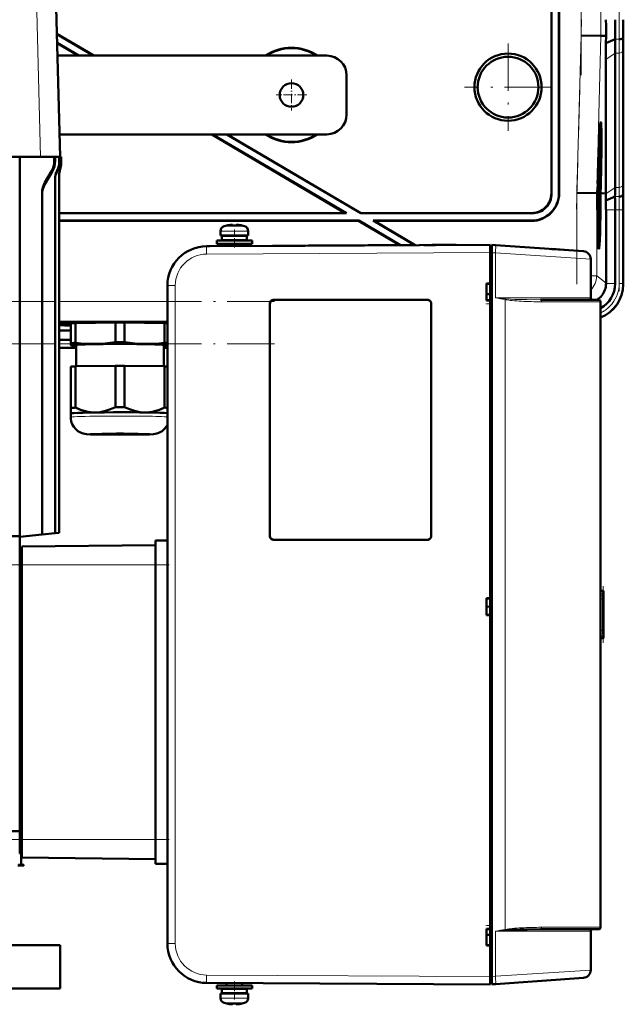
# Model space of a CAD drawing. Extents: x -1358 to 1757, y -1516 to 612.
# Tile 80 of 82: x 1462 to 1615, y 140 to 391. Entities that reach past the tile are written whole.
import ezdxf

# ---------------------------------------------------------------- set-up
doc = ezdxf.new("R2010")
doc.units = 0
doc.linetypes.add('DASHDOT', pattern=[18.5, 12, -3, 0.5, -3])

msp = doc.modelspace()

# ---------------------------------------------------------------- linework, layer by layer
at = {"color": 7, "linetype": 'DASHDOT', "lineweight": 18}
for p, q in [((1604.49, 376.6), (1604.49, 496.55)), ((1614.14, 491.61), (1614.14, 381.55)), ((1603.33, 342.59), (1604.6, 390.81)), ((1585.93, 384.67), (1585.93, 362.48)), ((1597.03, 373.58), (1574.83, 373.58)), ((1603.44, 323.51), (1603.44, 348.78)), ((1614.14, 344.31), (1614.14, 321.75)), ((1526.61, 319.07), (1200.4, 319.07)), ((1200.08, 308.36), (1526.64, 308.36)), ((1459.03, 252.18), (1499.83, 252.18)), ((1459.03, 182.38), (1499.83, 182.38))]:
    msp.add_line(p, q, dxfattribs=at)
at = {"color": 7, "lineweight": 18}
for p, q in [((1604.49, 386.66), (1604.49, 486.49)), ((1609.48, 386.6), (1609.48, 486.56)), ((1465.98, 402.86), (1467.18, 355.88)), ((1603.44, 346.67), (1604.49, 386.66)), ((1608.44, 346.61), (1609.48, 386.6)), ((1613.14, 385.75), (1614.17, 385.75)), ((1615.14, 348.77), (1615.14, 382.92)), ((1610.77, 380.57), (1613.12, 382.23)), ((1613.12, 382.23), (1614.14, 382.23)), ((1614.14, 348.09), (1614.14, 382.23)), ((1470.67, 354.72), (1470.88, 354.72)), ((1472.43, 354.29), (1472.43, 354.29)), ((1469.99, 352.22), (1470.21, 352.22)), ((1471.48, 352.34), (1471.42, 352.43)), ((1468.3, 348.93), (1468.31, 349.35)), ((1610.77, 346.43), (1613.12, 348.09)), ((1613.12, 348.09), (1614.14, 348.09)), ((1596.93, 346.57), (1597, 346.5)), ((1598.86, 346.64), (1598.93, 346.57)), ((1603.44, 331.99), (1603.44, 346.67)), ((1608.44, 325.61), (1608.44, 346.61)), ((1613.1, 345.75), (1614.12, 345.75)), ((1615.2, 346.58), (1615.16, 346.58)), ((1591.93, 341.58), (1592, 341.51)), ((1610.82, 342.43), (1613.12, 342.43)), ((1613.12, 342.43), (1614.14, 342.43)), ((1614.14, 342.43), (1615.14, 342.43)), ((1614.14, 323.63), (1614.14, 342.43)), ((1615.14, 342.43), (1615.18, 342.43)), ((1615.14, 342.43), (1615.14, 323.63)), ((1513.86, 338.25), (1516.4, 338.25)), ((1516.4, 338.25), (1516.43, 338.25)), ((1516.43, 338.25), (1519, 338.25)), ((1591.93, 339.58), (1591.86, 339.65)), ((1512.93, 337.01), (1516.4, 337.01)), ((1516.4, 337.01), (1516.43, 337.01)), ((1516.43, 337.01), (1519.93, 337.01)), ((1509.36, 333.15), (1509.38, 333.15)), ((1581.43, 331.53), (1509.38, 331.15)), ((1581.43, 331.53), (1581.83, 331.53)), ((1582.74, 331.44), (1581.83, 331.5)), ((1606.93, 329.88), (1582.74, 331.44)), ((1582.74, 320.03), (1582.74, 331.44)), ((1608.44, 325.61), (1606.93, 325.61)), ((1608.44, 325.61), (1610.82, 323.72)), ((1501.42, 323.15), (1499.43, 323.15)), ((1501.42, 323.15), (1501.42, 155.9)), ((1610.82, 323.63), (1613.12, 323.63)), ((1615.14, 323.63), (1614.14, 323.63)), ((1615.14, 323.63), (1615.18, 323.63)), ((1471.93, 319.07), (1499.43, 319.07)), ((1525.46, 318.53), (1525.43, 318.53)), ((1526.43, 319.5), (1526.43, 319.53)), ((1565.43, 319.5), (1565.43, 319.53)), ((1566.43, 318.53), (1566.4, 318.53)), ((1606.93, 320.03), (1582.74, 320.03)), ((1585.24, 319.55), (1585.24, 159.51)), ((1594.4, 319.03), (1609.43, 319.03)), ((1499.43, 314.07), (1471.93, 314.07)), ((1471.93, 308.36), (1474.87, 308.36)), ((1471.93, 307.36), (1476.22, 307.36)), ((1498.52, 307.36), (1499.43, 307.36)), ((1525.46, 259.53), (1525.43, 259.53)), ((1526.43, 258.55), (1526.43, 258.53)), ((1565.43, 258.55), (1565.43, 258.53)), ((1566.4, 259.53), (1566.43, 259.53)), ((1461.93, 251.78), (1462.43, 251.78)), ((1462.43, 252.18), (1496.43, 252.18)), ((1499.43, 252.16), (1496.43, 252.16)), ((1610.13, 245.53), (1610.13, 245.49)), ((1610.13, 245.32), (1610.13, 245.45)), ((1610.01, 243.53), (1609.43, 243.53)), ((1610.01, 243.53), (1610.01, 235.53)), ((1610.13, 244.97), (1610.13, 245.23)), ((1610.13, 244.79), (1610.13, 234.26)), ((1610.01, 235.53), (1609.43, 235.53)), ((1610.13, 233.82), (1610.13, 234.09)), ((1610.13, 233.6), (1610.13, 233.73)), ((1610.13, 233.56), (1610.13, 233.53)), ((1461.93, 182.78), (1462.43, 182.78)), ((1462.43, 182.38), (1496.43, 182.38)), ((1499.43, 182.39), (1496.43, 182.39)), ((1462.54, 175.88), (1462.54, 175.78)), ((1462.81, 175.78), (1462.76, 175.88)), ((1582.74, 159.03), (1599.96, 159.03)), ((1582.74, 147.61), (1582.74, 159.03)), ((1609.43, 160.03), (1594.4, 160.03)), ((1599.96, 159.03), (1606.93, 159.03)), ((1501.42, 155.9), (1499.43, 155.9)), ((1509.38, 147.9), (1581.43, 147.53)), ((1582.74, 147.61), (1606.93, 149.18)), ((1581.83, 147.52), (1581.43, 147.52)), ((1581.83, 147.55), (1582.74, 147.61)), ((1516.43, 142.05), (1512.93, 142.05)), ((1516.43, 140.8), (1513.86, 140.8)), ((1516.46, 142.05), (1516.43, 142.05)), ((1516.45, 140.8), (1516.43, 140.8)), ((1519, 140.8), (1516.45, 140.8)), ((1519.93, 142.05), (1516.46, 142.05))]:
    msp.add_line(p, q, dxfattribs=at)
at = {"color": 7, "lineweight": 50}
for p, q in [((1596.93, 435.58), (1596.93, 346.57)), ((1597, 435.65), (1597, 346.5)), ((1598.86, 346.64), (1598.86, 435.65)), ((1598.93, 346.57), (1598.93, 435.58)), ((1470.95, 402.86), (1472.18, 355.9)), ((1471.36, 387.09), (1480.71, 381.58)), ((1471.36, 387.01), (1480.57, 381.58)), ((1604.49, 386.66), (1609.48, 386.6)), ((1610.83, 386.58), (1609.48, 386.6)), ((1610.8, 384.78), (1610.83, 386.58)), ((1610.8, 384.78), (1613.14, 385.75)), ((1615.17, 386.15), (1615.2, 386.58)), ((1471.42, 384.82), (1476.91, 381.58)), ((1471.42, 384.73), (1476.77, 381.58)), ((1615.18, 349.51), (1615.18, 383.65)), ((1615.18, 349.51), (1615.18, 383.65)), ((1539.93, 381.58), (1471.51, 381.58)), ((1610.77, 346.58), (1610.77, 380.57)), ((1613.12, 348.09), (1613.12, 382.23)), ((1544.93, 376.58), (1544.93, 366.58)), ((1609.44, 362.94), (1609.25, 362.99)), ((1472.03, 361.58), (1539.93, 361.58)), ((1510.69, 361.58), (1544.6, 341.58)), ((1510.83, 361.58), (1544.86, 341.51)), ((1514.49, 361.58), (1548.52, 341.51)), ((1514.63, 361.58), (1548.54, 341.58)), ((1443.56, 355.88), (1467.18, 355.88)), ((1461.93, 355.88), (1461.93, 259.48)), ((1467.18, 355.88), (1470.42, 355.88)), ((1470.42, 355.88), (1470.67, 355.88)), ((1470.63, 355.88), (1470.42, 355.88)), ((1470.42, 355.88), (1470.42, 355.88)), ((1470.63, 355.88), (1470.88, 355.88)), ((1470.67, 355.88), (1470.88, 355.88)), ((1470.67, 355.88), (1470.67, 354.72)), ((1470.88, 355.88), (1470.88, 354.72)), ((1470.88, 355.88), (1471.71, 355.88)), ((1471.71, 355.9), (1471.96, 355.89)), ((1471.71, 355.9), (1471.71, 355.88)), ((1471.82, 355.9), (1471.71, 355.9)), ((1471.82, 355.9), (1472.07, 355.89)), ((1471.96, 355.89), (1472.07, 355.89)), ((1471.96, 355.89), (1471.96, 354.69)), ((1472.07, 355.89), (1472.07, 354.71)), ((1472.07, 355.88), (1472.18, 355.88)), ((1472.18, 355.9), (1472.43, 355.9)), ((1472.18, 355.9), (1472.18, 355.88)), ((1472.18, 355.9), (1472.18, 355.9)), ((1472.18, 355.9), (1472.43, 355.9)), ((1472.43, 355.9), (1472.43, 355.9)), ((1472.43, 355.9), (1472.43, 354.29)), ((1472.43, 355.9), (1472.43, 354.29)), ((1608.96, 355.49), (1608.96, 354.64)), ((1608.89, 353.52), (1608.9, 353.86)), ((1608.89, 353.67), (1608.89, 353.52)), ((1608.89, 353.03), (1608.89, 352.71)), ((1608.93, 352.99), (1608.89, 352.99)), ((1608.91, 352.27), (1608.93, 352.99)), ((1608.95, 354.69), (1608.93, 354.69)), ((1608.96, 354.64), (1608.93, 354.64)), ((1608.95, 354.69), (1608.94, 354.9)), ((1470.21, 352.22), (1468.3, 348.93)), ((1469.99, 352.22), (1468.31, 349.35)), ((1471.93, 351.17), (1471.93, 260.33)), ((1472.18, 352.73), (1472.18, 352.73)), ((1608.82, 351.14), (1608.8, 351.14)), ((1608.9, 351.78), (1608.82, 351.78)), ((1608.82, 351.14), (1608.83, 351.55)), ((1608.83, 351.55), (1608.82, 351.55)), ((1608.92, 350.05), (1608.82, 351.14)), ((1608.86, 351.83), (1608.83, 351.83)), ((1608.83, 351.55), (1608.83, 351.78)), ((1608.83, 351.55), (1608.92, 350.46)), ((1608.88, 352.83), (1608.85, 352.83)), ((1608.88, 352.76), (1608.85, 352.76)), ((1608.89, 352.71), (1608.85, 352.71)), ((1608.86, 352.32), (1608.86, 351.83)), ((1608.91, 352.27), (1608.86, 352.27)), ((1608.88, 352.76), (1608.88, 352.83)), ((1608.89, 352.71), (1608.88, 352.76)), ((1608.9, 351.78), (1608.91, 352.27)), ((1608.92, 350.46), (1608.92, 350.05)), ((1470.87, 260.22), (1470.87, 350.14)), ((1608.63, 348.06), (1608.59, 346.61)), ((1608.67, 348.06), (1608.63, 348.06)), ((1608.63, 348.06), (1608.67, 348.06)), ((1608.64, 346.61), (1608.67, 348.06)), ((1608.65, 349.08), (1608.7, 349.07)), ((1608.7, 349.07), (1608.65, 349.07)), ((1608.73, 348.57), (1608.68, 346.61)), ((1608.88, 349.8), (1608.76, 349.8)), ((1608.81, 349.61), (1608.76, 349.61)), ((1608.92, 350.05), (1608.77, 350.05)), ((1608.8, 347.78), (1608.81, 349.61)), ((1608.83, 349.61), (1608.81, 348.18)), ((1608.81, 349.61), (1608.83, 349.61)), ((1608.81, 348.18), (1608.84, 347.99)), ((1608.82, 349.8), (1608.82, 350.05)), ((1608.84, 348.67), (1608.82, 348.67)), ((1608.89, 348.53), (1608.85, 348.53)), ((1608.85, 347.88), (1608.85, 347.38)), ((1608.87, 347.83), (1608.89, 348.53)), ((1609.34, 346.6), (1609.4, 348.56)), ((1609.44, 348.56), (1609.39, 346.6)), ((1609.43, 346.6), (1609.49, 348.56)), ((1467.59, 259.87), (1467.59, 346.71)), ((1603.44, 346.67), (1608.44, 346.61)), ((1608.44, 346.61), (1608.59, 346.61)), ((1608.68, 346.61), (1608.64, 346.61)), ((1608.88, 346.79), (1608.69, 346.79)), ((1608.81, 346.74), (1608.69, 346.74)), ((1608.78, 345.56), (1608.69, 345.56)), ((1608.85, 347.38), (1608.7, 347.38)), ((1608.87, 347.33), (1608.7, 347.33)), ((1608.8, 347.78), (1608.71, 347.78)), ((1608.85, 347.38), (1608.8, 347.78)), ((1608.87, 347.83), (1608.85, 347.83)), ((1608.86, 344.91), (1608.88, 346.79)), ((1608.87, 347.33), (1608.87, 347.83)), ((1608.89, 346.79), (1608.87, 344.27)), ((1608.88, 346.79), (1608.89, 346.79)), ((1609.39, 346.6), (1609.34, 346.6)), ((1609.43, 346.59), (1609.81, 346.59)), ((1609.81, 346.59), (1610.77, 346.58)), ((1610.77, 346.43), (1610.77, 346.58)), ((1610.8, 344.8), (1613.1, 345.75)), ((1615.12, 346.15), (1615.16, 346.58)), ((1608.79, 344.32), (1608.7, 344.32)), ((1608.87, 344.27), (1608.7, 344.27)), ((1608.76, 343.73), (1608.7, 343.73)), ((1608.75, 342.92), (1608.71, 342.92)), ((1608.75, 342.92), (1608.76, 343.73)), ((1608.82, 342.07), (1608.75, 342.92)), ((1608.76, 343.73), (1608.86, 343.73)), ((1608.77, 343.19), (1608.85, 342.16)), ((1608.86, 343.18), (1608.77, 343.19)), ((1608.84, 345.21), (1608.79, 345.21)), ((1608.8, 344.81), (1608.79, 344.32)), ((1608.86, 344.32), (1608.79, 344.32)), ((1608.86, 343.73), (1608.86, 343.18)), ((1544.6, 341.58), (1471.93, 341.58)), ((1544.86, 341.51), (1471.93, 341.51)), ((1544.86, 341.51), (1544.6, 341.58)), ((1548.52, 341.51), (1548.54, 341.58)), ((1592, 341.51), (1548.52, 341.51)), ((1591.93, 341.58), (1548.54, 341.58)), ((1608.83, 341.88), (1608.73, 341.88)), ((1608.74, 340.94), (1608.81, 341.7)), ((1608.84, 341.59), (1608.75, 340.6)), ((1608.75, 340.57), (1608.83, 340.57)), ((1608.81, 341.7), (1608.83, 341.88)), ((1608.83, 341.88), (1608.82, 342.07)), ((1608.83, 340.57), (1608.83, 340.02)), ((1608.85, 342.16), (1608.84, 341.59)), ((1610.82, 323.72), (1610.82, 342.43)), ((1613.12, 323.63), (1613.12, 342.43)), ((1615.18, 323.43), (1615.18, 342.44)), ((1615.18, 323.63), (1615.18, 342.43)), ((1471.93, 339.65), (1548.01, 339.65)), ((1471.93, 339.58), (1547.99, 339.58)), ((1514.51, 338.41), (1514.5, 338.42)), ((1515.49, 338.56), (1515.66, 338.58)), ((1515.49, 338.56), (1515.66, 338.58)), ((1515.93, 338.56), (1515.93, 338.41)), ((1516.93, 338.56), (1516.93, 338.41)), ((1516.98, 338.58), (1516.95, 338.57)), ((1518.36, 338.42), (1518.35, 338.41)), ((1547.99, 339.58), (1548.01, 339.65)), ((1547.99, 339.58), (1558.46, 333.4)), ((1548.01, 339.65), (1558.59, 333.41)), ((1551.93, 339.58), (1551.67, 339.65)), ((1551.67, 339.65), (1591.86, 339.65)), ((1551.67, 339.65), (1562.22, 333.42)), ((1551.93, 339.58), (1591.93, 339.58)), ((1551.93, 339.58), (1562.36, 333.43)), ((1608.83, 340.02), (1608.76, 340.02)), ((1512.93, 335.88), (1512.93, 337.01)), ((1516.43, 335.88), (1512.93, 335.88)), ((1513.28, 335.78), (1516.43, 335.78)), ((1513.28, 335.78), (1513.28, 334.68)), ((1514.43, 335.78), (1514.43, 335.88)), ((1519.93, 335.88), (1516.43, 335.88)), ((1516.43, 335.78), (1519.58, 335.78)), ((1518.43, 335.78), (1518.43, 335.88)), ((1518.43, 335.78), (1518.43, 335.88)), ((1519.58, 335.78), (1519.58, 334.68)), ((1519.58, 335.78), (1519.58, 334.68)), ((1519.93, 337.01), (1519.93, 335.88)), ((1519.93, 337.01), (1519.93, 335.88)), ((1509.38, 333.15), (1581.43, 333.53)), ((1509.38, 333.15), (1510.16, 333.15)), ((1510.41, 333.15), (1510.42, 333.15)), ((1511.93, 334.58), (1516.43, 334.58)), ((1511.93, 333.78), (1511.93, 334.58)), ((1511.93, 333.78), (1516.43, 333.78)), ((1513.28, 334.68), (1516.43, 334.68)), ((1513.93, 333.78), (1513.93, 333.17)), ((1514.43, 334.58), (1514.43, 334.68)), ((1514.43, 333.18), (1514.43, 333.78)), ((1516.43, 334.68), (1519.58, 334.68)), ((1516.43, 334.58), (1520.93, 334.58)), ((1516.43, 333.78), (1520.93, 333.78)), ((1518.43, 334.58), (1518.43, 334.68)), ((1518.43, 334.58), (1518.43, 334.68)), ((1518.43, 333.2), (1518.43, 333.78)), ((1518.43, 333.2), (1518.43, 333.78)), ((1520.93, 334.58), (1520.93, 333.78)), ((1520.93, 334.58), (1520.93, 333.78)), ((1530.77, 333.26), (1526.1, 333.24)), ((1526.1, 333.24), (1526.12, 333.24)), ((1534.3, 333.28), (1530.77, 333.26)), ((1536.1, 333.29), (1534.1, 333.28)), ((1535.25, 333.29), (1535.31, 333.29)), ((1535.33, 333.29), (1538.53, 333.3)), ((1541.48, 333.32), (1538.12, 333.3)), ((1545.37, 333.34), (1542.96, 333.33)), ((1545.12, 333.34), (1545.15, 333.34)), ((1546.33, 333.34), (1546.35, 333.34)), ((1549.43, 333.36), (1547.2, 333.35)), ((1547.2, 333.35), (1547.23, 333.35)), ((1549.43, 333.36), (1549.45, 333.36)), ((1557.97, 333.4), (1557.24, 333.4)), ((1558.58, 333.41), (1558.3, 333.41)), ((1559.25, 333.41), (1559.18, 333.41)), ((1563.65, 333.43), (1563.55, 333.43)), ((1564.54, 333.44), (1567.54, 333.45)), ((1571.79, 333.48), (1572.77, 333.48)), ((1572.77, 333.48), (1572.55, 333.48)), ((1581.43, 331.53), (1581.43, 333.23)), ((1581.83, 333.23), (1581.43, 333.23)), ((1581.83, 333.5), (1582.74, 333.43)), ((1581.83, 331.5), (1581.83, 333.5)), ((1605.07, 331.87), (1582.74, 333.43)), ((1609.02, 334.14), (1608.82, 334.09)), ((1505.1, 332.17), (1505.15, 332.19)), ((1581.43, 147.52), (1581.43, 331.53)), ((1581.43, 323.68), (1581.43, 331.53)), ((1581.83, 331.5), (1581.83, 147.55)), ((1600.27, 332.21), (1597.03, 332.44)), ((1597.09, 332.43), (1600.28, 332.21)), ((1606.93, 329.88), (1606.93, 320.03)), ((1499.43, 323.15), (1499.43, 155.9)), ((1580.43, 319.38), (1580.43, 323.68)), ((1580.43, 323.68), (1581.43, 323.68)), ((1580.43, 323.53), (1581.43, 323.59)), ((1581.43, 323.62), (1581.43, 323.68)), ((1610.82, 323.72), (1610.82, 323.63)), ((1581.43, 320.98), (1580.43, 320.98)), ((1581.43, 320.98), (1580.43, 320.98)), ((1525.43, 259.53), (1525.43, 318.53)), ((1525.46, 259.53), (1525.46, 318.53)), ((1526.43, 319.53), (1565.43, 319.53)), ((1526.43, 319.5), (1565.43, 319.5)), ((1566.4, 318.53), (1566.4, 259.53)), ((1566.43, 318.53), (1566.43, 259.53)), ((1581.43, 319.46), (1580.43, 319.53)), ((1581.43, 319.38), (1580.43, 319.38)), ((1581.43, 319.38), (1581.43, 319.43)), ((1581.43, 243.68), (1581.43, 319.38)), ((1594.19, 319.53), (1608.93, 319.53)), ((1609.43, 319.03), (1609.43, 160.03)), ((1609.43, 307.53), (1609.43, 317.73)), ((1474.87, 308.52), (1474.87, 313.56)), ((1476.06, 313.62), (1486.19, 313.77)), ((1476.06, 308.57), (1476.06, 313.62)), ((1478.18, 313.65), (1478.18, 313.76)), ((1486.19, 308.72), (1486.19, 313.77)), ((1486.85, 313.89), (1486.85, 313.94)), ((1486.85, 313.94), (1486.85, 313.89)), ((1487.85, 313.94), (1487.85, 313.89)), ((1487.85, 313.89), (1487.85, 313.94)), ((1488.56, 313.77), (1498.69, 313.62)), ((1488.56, 308.72), (1488.56, 313.77)), ((1496.56, 313.76), (1496.56, 313.65)), ((1498.69, 308.57), (1498.69, 313.62)), ((1471.93, 311.69), (1474.87, 311.69)), ((1471.93, 309.39), (1474.87, 309.39)), ((1474.87, 308.52), (1474.87, 308.01)), ((1474.87, 308.01), (1474.87, 308)), ((1474.93, 307.98), (1474.87, 308)), ((1476.22, 302.62), (1476.22, 308.01)), ((1498.52, 308.01), (1498.52, 302.62)), ((1471.93, 307.33), (1476.22, 307.33)), ((1471.93, 307.33), (1476.22, 307.33)), ((1498.52, 307.33), (1499.43, 307.33)), ((1498.52, 307.33), (1499.43, 307.33)), ((1609.43, 171.53), (1609.43, 307.53)), ((1474.87, 302.57), (1474.87, 292.06)), ((1476.06, 302.62), (1486.19, 302.78)), ((1476.06, 302.62), (1476.06, 292.12)), ((1486.19, 302.78), (1486.19, 292.27)), ((1488.56, 302.78), (1498.69, 302.62)), ((1488.56, 302.78), (1488.56, 292.27)), ((1498.69, 302.62), (1498.69, 292.12)), ((1474.87, 292.06), (1474.87, 290.61)), ((1474.87, 289.66), (1474.87, 290.61)), ((1470.87, 260.22), (1471.93, 260.33)), ((1461.93, 259.48), (1443.62, 259.48)), ((1461.93, 259.28), (1467.59, 259.87)), ((1461.93, 259.48), (1461.93, 184.48)), ((1467.59, 259.87), (1470.87, 260.22)), ((1499.43, 258.37), (1496.43, 258.37)), ((1496.43, 258.37), (1496.43, 256.55)), ((1565.43, 258.55), (1526.43, 258.55)), ((1565.43, 258.53), (1526.43, 258.53)), ((1461.93, 255.78), (1462.43, 255.78)), ((1462.43, 256.78), (1496.43, 257.17)), ((1462.43, 256.78), (1462.43, 252.18)), ((1496.43, 256.55), (1496.43, 252.16)), ((1462.43, 182.38), (1462.43, 252.18)), ((1496.43, 182.39), (1496.43, 252.16)), ((1610.16, 245.53), (1609.43, 245.53)), ((1609.93, 245.52), (1610.13, 245.53)), ((1610.16, 245.53), (1610.13, 245.53)), ((1610.16, 245.53), (1610.17, 245.53)), ((1610.17, 233.53), (1610.17, 245.53)), ((1610.17, 233.53), (1610.17, 245.53)), ((1610.17, 233.53), (1610.17, 245.53)), ((1610.17, 233.53), (1610.17, 245.53)), ((1610.17, 233.53), (1610.17, 245.53)), ((1610.17, 233.53), (1610.17, 245.53)), ((1610.17, 233.53), (1610.17, 245.53)), ((1610.17, 233.53), (1610.17, 245.53)), ((1610.17, 233.53), (1610.17, 245.53)), ((1610.17, 233.58), (1610.17, 245.47)), ((1610.17, 233.78), (1610.17, 245.28)), ((1580.43, 239.38), (1580.43, 243.68)), ((1580.43, 243.68), (1581.43, 243.68)), ((1580.43, 243.53), (1581.43, 243.59)), ((1581.43, 243.62), (1581.43, 243.68)), ((1610.11, 234.93), (1610.11, 244.12)), ((1610.17, 234.18), (1610.17, 244.88)), ((1580.43, 241.53), (1581.43, 241.46)), ((1581.43, 239.46), (1580.43, 239.53)), ((1581.43, 239.38), (1580.43, 239.38)), ((1581.43, 239.38), (1581.43, 239.43)), ((1581.43, 159.68), (1581.43, 239.38)), ((1610.16, 233.53), (1609.43, 233.53)), ((1610.13, 233.53), (1609.93, 233.53)), ((1610.13, 233.53), (1610.16, 233.53)), ((1610.16, 233.53), (1610.17, 233.53)), ((1461.93, 184.48), (1457.1, 184.48)), ((1461.93, 182.78), (1461.93, 184.48)), ((1461.93, 178.78), (1461.93, 182.78)), ((1462.43, 182.38), (1462.43, 177.78)), ((1496.43, 182.39), (1496.43, 178)), ((1461.93, 178.78), (1462.43, 178.78)), ((1462.24, 175.88), (1462.24, 178.78)), ((1462.43, 177.78), (1496.43, 177.38)), ((1496.43, 178), (1496.43, 176.18)), ((1461.41, 175.78), (1462.54, 175.78)), ((1462.54, 175.88), (1461.57, 175.88)), ((1462.66, 175.88), (1462.54, 175.88)), ((1462.54, 175.78), (1462.7, 175.78)), ((1462.72, 175.88), (1462.66, 175.88)), ((1462.7, 175.78), (1462.81, 175.78)), ((1462.76, 175.88), (1462.72, 175.88)), ((1462.76, 175.88), (1462.93, 175.88)), ((1462.97, 175.78), (1462.81, 175.78)), ((1462.97, 175.78), (1462.93, 175.88)), ((1499.43, 176.18), (1496.43, 176.18)), ((1609.43, 161.33), (1609.43, 171.53)), ((1580.43, 155.38), (1580.43, 159.68)), ((1580.43, 159.68), (1581.43, 159.68)), ((1580.43, 159.53), (1581.43, 159.59)), ((1581.43, 158.08), (1580.43, 158.08)), ((1581.43, 159.62), (1581.43, 159.68)), ((1594.19, 159.53), (1608.93, 159.53)), ((1606.93, 159.03), (1606.93, 149.18)), ((1472.19, 155.48), (1330.69, 155.48)), ((1472.19, 155.48), (1472.19, 144.48)), ((1580.43, 155.53), (1581.43, 155.46)), ((1581.43, 155.46), (1580.43, 155.53)), ((1581.43, 155.38), (1580.43, 155.38)), ((1581.43, 155.38), (1581.43, 155.43)), ((1581.43, 147.53), (1581.43, 155.38)), ((1509.38, 145.9), (1581.43, 145.53)), ((1516.43, 145.28), (1511.93, 145.28)), ((1511.93, 145.28), (1511.93, 144.48)), ((1514.43, 145.88), (1514.43, 145.28)), ((1520.93, 145.28), (1516.43, 145.28)), ((1518.43, 145.86), (1518.43, 145.28)), ((1518.43, 145.86), (1518.43, 145.28)), ((1520.93, 144.48), (1520.93, 145.28)), ((1520.93, 144.48), (1520.93, 145.28)), ((1581.43, 145.83), (1581.43, 147.52)), ((1581.43, 145.83), (1581.83, 145.83)), ((1581.83, 145.55), (1581.83, 147.55)), ((1582.74, 145.62), (1581.83, 145.55)), ((1605.07, 147.18), (1582.74, 145.62)), ((1330.69, 144.48), (1472.19, 144.48)), ((1516.43, 144.48), (1511.93, 144.48)), ((1512.93, 143.18), (1516.43, 143.18)), ((1512.93, 143.18), (1512.93, 142.05)), ((1516.43, 144.38), (1513.28, 144.38)), ((1513.28, 143.28), (1513.28, 144.38)), ((1516.43, 143.28), (1513.28, 143.28)), ((1514.43, 144.48), (1514.43, 144.38)), ((1514.43, 143.28), (1514.43, 143.18)), ((1520.93, 144.48), (1516.43, 144.48)), ((1519.58, 144.38), (1516.43, 144.38)), ((1519.58, 143.28), (1516.43, 143.28)), ((1516.43, 143.18), (1519.93, 143.18)), ((1518.43, 144.48), (1518.43, 144.38)), ((1518.43, 144.48), (1518.43, 144.38)), ((1518.43, 143.28), (1518.43, 143.18)), ((1518.43, 143.28), (1518.43, 143.18)), ((1519.58, 143.28), (1519.58, 144.38)), ((1519.58, 143.28), (1519.58, 144.38)), ((1519.93, 142.05), (1519.93, 143.18)), ((1519.93, 142.05), (1519.93, 143.18)), ((1514.5, 140.64), (1514.51, 140.65)), ((1515.93, 140.5), (1515.93, 140.65)), ((1516.93, 140.65), (1516.93, 140.5)), ((1518.35, 140.65), (1518.36, 140.64))]:
    msp.add_line(p, q, dxfattribs=at)
at = {"color": 7, "linetype": 'DASHDOT', "lineweight": 18, "ltscale": 0.195001}
for p, q in [((1530.93, 375.48), (1530.93, 367.68)), ((1534.83, 371.58), (1527.03, 371.58))]:
    msp.add_line(p, q, dxfattribs=at)
at = {"color": 7, "linetype": 'DASHDOT', "lineweight": 18, "ltscale": 0.000946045}
msp.add_line((1515.43, 338.55), (1515.43, 338.59), dxfattribs=at)
at = {"color": 7, "linetype": 'DASHDOT', "lineweight": 18, "ltscale": 0.000746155}
msp.add_line((1517.43, 338.55), (1517.43, 338.58), dxfattribs=at)
at = {"color": 7, "linetype": 'DASHDOT', "lineweight": 18, "ltscale": 0.114896}
msp.add_line((1516.43, 337.39), (1516.43, 332.79), dxfattribs=at)
at = {"color": 7, "linetype": 'DASHDOT', "lineweight": 18, "ltscale": 0.012}
for p, q in [((1581.39, 331.53), (1581.87, 331.53)), ((1581.39, 147.52), (1581.87, 147.52))]:
    msp.add_line(p, q, dxfattribs=at)
at = {"color": 7, "linetype": 'DASHDOT', "lineweight": 18, "ltscale": 0.030014}
msp.add_line((1581.53, 318.53), (1580.33, 318.53), dxfattribs=at)
at = {"color": 7, "linetype": 'DASHDOT', "lineweight": 18, "ltscale": 0.090015}
for p, q in [((1499.73, 252.16), (1496.13, 252.16)), ((1499.73, 182.39), (1496.13, 182.39))]:
    msp.add_line(p, q, dxfattribs=at)
at = {"color": 7, "linetype": 'DASHDOT', "lineweight": 18, "ltscale": 0.36}
msp.add_line((1610.07, 232.33), (1610.07, 246.73), dxfattribs=at)
at = {"color": 7, "linetype": 'DASHDOT', "lineweight": 18, "ltscale": 0.030017}
msp.add_line((1581.53, 160.53), (1580.33, 160.53), dxfattribs=at)
at = {"color": 7, "linetype": 'DASHDOT', "lineweight": 18, "ltscale": 0.114895}
msp.add_line((1516.43, 141.66), (1516.43, 146.26), dxfattribs=at)
at = {"color": 7, "linetype": 'DASHDOT', "lineweight": 18, "ltscale": 0.000745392}
msp.add_line((1515.43, 140.5), (1515.43, 140.47), dxfattribs=at)
at = {"color": 7, "linetype": 'DASHDOT', "lineweight": 18, "ltscale": 0.000957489}
msp.add_line((1517.43, 140.5), (1517.43, 140.46), dxfattribs=at)
at = {"color": 7, "lineweight": 50}
for points in [[(1608.92, 353.75), (1608.91, 353.73), (1608.9, 353.51), (1608.89, 353.03)], [(1608.94, 352.98), (1608.92, 351.92), (1608.9, 351.78)], [(1608.91, 354.14), (1608.92, 354.23), (1608.92, 354.25)], [(1608.92, 354.25), (1608.93, 354.2), (1608.94, 354.04), (1608.94, 352.98)], [(1608.93, 352.99), (1608.93, 353.69), (1608.92, 353.74), (1608.92, 353.75)], [(1608.84, 348.67), (1608.87, 349.71), (1608.87, 349.78), (1608.88, 349.8)], [(1608.88, 349.31), (1608.86, 349.2), (1608.85, 348.54)], [(1608.9, 348.53), (1608.88, 347.47), (1608.87, 347.33)], [(1608.88, 349.8), (1608.89, 349.69), (1608.9, 349.51)], [(1608.89, 348.53), (1608.89, 349.2), (1608.88, 349.31)], [(1608.79, 344.32), (1608.77, 344.83), (1608.78, 345.56)], [(1608.78, 345.56), (1608.8, 346.52), (1608.81, 346.69), (1608.81, 346.74)], [(1608.81, 346.25), (1608.8, 346.13), (1608.79, 345.55)], [(1608.79, 345.55), (1608.79, 344.88), (1608.8, 344.83), (1608.8, 344.81)], [(1608.81, 346.74), (1608.83, 346.56), (1608.85, 345.67)], [(1608.84, 345.21), (1608.82, 346.17), (1608.81, 346.23), (1608.81, 346.25)], [(1515.43, 338.56), (1515.76, 338.58), (1515.88, 338.58), (1515.91, 338.57), (1515.92, 338.57), (1515.93, 338.56), (1515.93, 338.56), (1515.93, 338.56)], [(1515.43, 338.56), (1515.78, 338.58), (1515.89, 338.57), (1515.91, 338.57)], [(1515.88, 338.58), (1515.92, 338.57), (1515.92, 338.56), (1515.93, 338.56), (1515.93, 338.56), (1515.93, 338.56)], [(1515.88, 338.58), (1515.92, 338.57), (1515.92, 338.56), (1515.93, 338.56), (1515.93, 338.56), (1515.93, 338.56)], [(1517.43, 338.56), (1517.24, 338.57), (1517, 338.58), (1516.95, 338.57), (1516.93, 338.56), (1516.93, 338.56), (1516.93, 338.56), (1516.93, 338.56)], [(1517.43, 338.56), (1517.22, 338.58), (1516.99, 338.58)], [(1525.46, 318.53), (1525.49, 318.75), (1525.57, 318.96), (1525.72, 319.17), (1525.9, 319.33), (1526.11, 319.44), (1526.43, 319.5)], [(1566.4, 318.53), (1566.37, 318.75), (1566.29, 318.96), (1566.14, 319.17), (1565.96, 319.33), (1565.75, 319.44), (1565.43, 319.5)], [(1481.12, 308.3), (1479.94, 308.3), (1478.77, 308.34), (1477.42, 308.43), (1476.06, 308.57)], [(1486.19, 308.72), (1484.9, 308.55), (1483.64, 308.42), (1482.38, 308.34), (1481.12, 308.3)], [(1493.62, 308.3), (1492.37, 308.34), (1491.11, 308.42), (1489.84, 308.55), (1488.56, 308.72)], [(1498.69, 308.57), (1497.33, 308.43), (1495.98, 308.34), (1494.8, 308.3), (1493.62, 308.3)], [(1481.12, 290.89), (1480.5, 290.91), (1479.88, 290.96), (1479.23, 291.06), (1478.58, 291.2), (1477.32, 291.59), (1476.06, 292.12)], [(1486.19, 292.27), (1484.93, 291.7), (1483.67, 291.27), (1483.02, 291.11), (1482.37, 291), (1481.75, 290.92), (1481.12, 290.89)], [(1493.62, 290.89), (1493, 290.92), (1492.38, 291), (1491.73, 291.11), (1491.08, 291.27), (1489.82, 291.7), (1488.56, 292.27)], [(1498.69, 292.12), (1497.43, 291.59), (1496.17, 291.2), (1495.52, 291.06), (1494.87, 290.96), (1494.25, 290.91), (1493.62, 290.89)], [(1487.37, 285.2), (1482.3, 285.25), (1479.9, 285.32), (1478.83, 285.4), (1478.06, 285.54), (1477.37, 285.79), (1476.7, 286.17), (1476.12, 286.66), (1475.63, 287.24), (1475.26, 287.9), (1475.01, 288.61), (1474.89, 289.36), (1474.87, 289.66)], [(1487.37, 285.2), (1492.45, 285.25), (1494.85, 285.32), (1495.92, 285.4), (1496.69, 285.54), (1497.38, 285.79), (1498.05, 286.17), (1498.63, 286.66), (1499.12, 287.24), (1499.43, 287.77)], [(1526.43, 258.55), (1526.2, 258.58), (1525.99, 258.67), (1525.79, 258.81), (1525.63, 259), (1525.52, 259.21), (1525.46, 259.53)], [(1566.4, 259.53), (1566.37, 259.3), (1566.29, 259.09), (1566.14, 258.89), (1565.96, 258.72), (1565.75, 258.61), (1565.43, 258.55)], [(1610.13, 245.45), (1610.16, 245.46), (1610.17, 245.47), (1610.17, 245.47), (1610.17, 245.47)], [(1610.17, 245.47), (1610.17, 245.48), (1610.17, 245.48), (1610.16, 245.49), (1610.14, 245.49)], [(1610.17, 233.58), (1610.17, 233.58), (1610.17, 233.59), (1610.17, 233.59), (1610.13, 233.6)], [(1610.14, 233.56), (1610.17, 233.57), (1610.17, 233.57), (1610.17, 233.58), (1610.17, 233.58)], [(1585.28, 159.27), (1586.52, 159.36), (1589, 159.47), (1590.79, 159.5), (1594.19, 159.53)], [(1515.43, 140.5), (1515.62, 140.48), (1515.86, 140.48), (1515.91, 140.48), (1515.92, 140.49), (1515.93, 140.49), (1515.93, 140.49), (1515.93, 140.5)], [(1517.43, 140.5), (1517.1, 140.47), (1516.98, 140.48), (1516.95, 140.48), (1516.93, 140.49), (1516.93, 140.49), (1516.93, 140.49), (1516.93, 140.5)], [(1516.98, 140.48), (1516.95, 140.48), (1516.94, 140.49), (1516.93, 140.49), (1516.93, 140.49), (1516.93, 140.5)]]:
    msp.add_lwpolyline(points, dxfattribs=at)
at = {"color": 7, "lineweight": 18}
for points in [[(1509.38, 331.15), (1509.37, 333.07), (1509.38, 333.14), (1509.38, 333.15)], [(1594.19, 319.53), (1590.69, 319.56), (1587.69, 319.64), (1585.28, 319.79)], [(1594.19, 319.53), (1594.23, 319.52), (1594.3, 319.46), (1594.34, 319.38)], [(1594.34, 159.67), (1594.27, 159.57), (1594.23, 159.54), (1594.19, 159.53)]]:
    msp.add_lwpolyline(points, dxfattribs=at)
at = {"color": 7, "lineweight": 50}
for centre, radius in [((1585.93, 373.58), 8.54), ((1585.93, 373.58), 7.72), ((1530.93, 371.58), 3)]:
    msp.add_circle(centre, radius, dxfattribs=at)
for centre, radius, start, end in [((2136.72, 390.68), 525.91, 179.9957, 180.4469), ((2033.18, 390.61), 420.07, 179.9858, 180.6638), ((1962.26, 390.63), 347.08, 179.9853, 180.6691), ((1863.63, 381.93), 250.51, 179.1277, 179.9315), ((1822.54, 383.4), 207.36, 179.1212, 179.9305), ((1530.93, 371.58), 12, 56.4427, 123.5573), ((1530.93, 371.58), 11.9, 57.2111, 122.7889), ((1912.16, 380.22), 301.39, 179.1332, 179.9321), ((1539.93, 376.58), 5, 0, 90), ((1539.93, 366.58), 5, 270, 360), ((1609.39, 362.88), 0.0805, 4.8393, 48.6176), ((1530.93, 371.58), 12, 236.4427, 303.5573), ((1530.93, 371.58), 11.9, 237.2111, 302.7889), ((1465.72, 354.72), 4.94, 329.5901, 359.9739), ((1465.9, 354.72), 4.98, 329.8884, 359.993), ((1466.97, 354.69), 4.99, 333.0845, 359.9869), ((1467.07, 354.71), 5, 331.7095, 359.9994), ((1467.43, 354.29), 5, 341.8441, 359.9995), ((1467.43, 354.29), 5, 341.7641, 359.9999), ((1581.89, 353.12), 26.99, 359.3998, 0.6122), ((1609.08, 354.69), 0.129, 175.8658, 199.2161), ((1475.93, 350.14), 5.06, 153.1268, 180.0221), ((1475.94, 349.94), 5.07, 151.7082, 179.9924), ((1476.93, 351.17), 5, 161.845, 180.0005), ((1613.8, 352.21), 4.95, 179.4351, 184.4451), ((1611.73, 352.55), 2.88, 179.1341, 184.6358), ((1472.82, 346.72), 5.23, 149.7261, 180.0779), ((1472.85, 346.29), 5.26, 149.928, 180.0027), ((1642.2, 348.36), 33.37, 179.4676, 180.647), ((1626.8, 348.28), 17.96, 179.1828, 181.286), ((1578.33, 348.92), 30.57, 359.2603, 1.093), ((1443.82, 348.29), 169.29, 359.1397, 359.9326), ((1402.53, 349.76), 212.65, 359.1437, 359.9328), ((1822.4, 349.76), 207.22, 180.0687, 180.8785), ((1591.86, 346.64), 6.99, 269.9843, 0.0157), ((1591.93, 346.57), 5, 269.9843, 0.0157), ((1591.93, 346.57), 6.99, 269.9842, 0.0158), ((1592, 346.5), 5, 269.9843, 0.0157), ((1667.11, 346.17), 58.27, 180.4885, 181.2422), ((1496, 343.45), 114.81, 0.6735, 1.491), ((1328.71, 342.5), 284.4, 359.9866, 0.6543), ((1257.85, 342.52), 357.33, 359.9869, 0.6511), ((1962.76, 342.52), 347.59, 179.3315, 180.0144), ((1630.78, 345.24), 21.94, 180.0813, 182.4019), ((1608.99, 344.31), 0.129, 175.8658, 199.2161), ((1410.42, 342.49), 200.39, 359.9856, 0.6607), ((1514.23, 337.01), 1.3, 106.6015, 180), ((1514.23, 337.01), 1.3, 106.6015, 180), ((1516.43, 329.63), 9, 102.3778, 106.6015), ((1516.43, 329.63), 9, 102.3778, 106.6015), ((1516.43, 329.63), 8.99, 96.3893, 102.3497), ((1516.43, 329.63), 8.99, 96.3893, 102.3497), ((1516.43, 329.63), 8.99, 96.3893, 102.3497), ((1516.43, 329.63), 8.99, 96.3893, 102.3497), ((1515.92, 338.56), 0.0107, 9.5166, 69.863), ((1516.43, 328.51), 9.9, 87.106, 92.8938), ((1516.43, 328.52), 9.9, 87.1058, 92.8956), ((1516.43, 328.51), 9.9, 87.106, 92.8938), ((1516.43, 328.52), 9.9, 87.1058, 92.8956), ((1516.99, 334.78), 3.8, 83.4188, 87.715), ((1516.97, 334.54), 4.04, 83.5095, 86.8325), ((1516.43, 329.63), 8.99, 77.6508, 83.6103), ((1516.43, 329.63), 8.99, 77.6503, 83.6107), ((1516.43, 329.63), 8.99, 77.6508, 83.6103), ((1516.43, 329.63), 8.99, 77.6503, 83.6107), ((1516.43, 329.63), 9, 73.3984, 77.6222), ((1516.43, 329.63), 9, 73.3984, 77.6222), ((1518.63, 337.01), 1.3, 0, 73.3984), ((1518.63, 337.01), 1.3, 0, 73.3984), ((1509.43, 323.15), 10, 90.3, 180), ((1510.43, 332.16), 1, 90.3, 91.4446), ((1558.33, -2989.55), 3322.91, 90.23872, 90.36714), ((1565.36, -3238.16), 3571.56, 90.25552, 90.3498), ((1575.32, -4052.29), 4385.73, 90.23914, 90.33829), ((1573.23, -2565.57), 2899.02, 90.22702, 90.35426), ((1581.08, -1937.34), 2270.84, 90.22642, 90.38402), ((1604.93, 329.88), 2, 0, 86), ((1605.93, 323.63), 7.18, 299.1455, 0.0096), ((1606.19, 323.43), 8.99, 291.1519, 0.009), ((1605.82, 323.73), 5, 321.5239, 358.945), ((1605.81, 323.73), 5, 302.9045, 321.5295), ((1526.43, 318.53), 0.999, 89.9394, 180.0607), ((1565.43, 318.53), 0.999, 359.9394, 90.0607), ((1607.43, 320.03), 0.5, 180, 270), ((1608.93, 319.03), 0.5, 0, 90), ((1526.43, 259.53), 0.999, 179.9394, 270.0607), ((1565.43, 259.53), 0.999, 269.9394, 0.0607), ((1609.79, 243.81), 1.71, 78.0166, 85.3172), ((1610.95, 240.6), 4.92, 99.6138, 102.012), ((1609.3, 243.76), 1.77, 61.6051, 69.2819), ((1610.12, 245.29), 0.0591, 281.6909, 346.4014), ((1610.13, 245.27), 0.0477, 9.1677, 71.3006), ((1611.49, 241.58), 3.9, 110.4435, 113.6529), ((1608.77, 243.66), 1.89, 43.224, 52.0807), ((1611.59, 242.84), 2.43, 126.7865, 133.0019), ((1608.17, 243.56), 2.06, 21.7252, 31.0372), ((1605.71, 244.57), 4.43, 346.4315, 351.6642), ((1609.57, 244.15), 0.537, 357.2575, 18.8524), ((1608.63, 244.14), 1.48, 351.7409, 359.4044), ((1610.06, 244.88), 0.116, 309.2379, 359.9621), ((1610.07, 244.88), 0.107, 358.9023, 43.6201), ((1605.84, 234.51), 4.3, 8.296, 13.6894), ((1608.17, 235.49), 2.06, 328.9628, 338.2748), ((1611.59, 236.21), 2.43, 226.9981, 233.2135), ((1608.77, 235.39), 1.89, 307.9193, 316.776), ((1611.49, 237.47), 3.9, 246.3471, 249.5565), ((1609.3, 235.3), 1.77, 290.7181, 298.3949), ((1610.95, 238.45), 4.92, 257.988, 260.3862), ((1609.79, 235.24), 1.71, 274.6828, 281.9834), ((1609.61, 234.91), 0.501, 339.0419, 1.7664), ((1608.48, 234.87), 1.63, 1.9497, 9.0656), ((1610.06, 234.17), 0.116, 0.0968, 50.7305), ((1610.12, 233.76), 0.0594, 13.8166, 78.1412), ((1610.07, 234.17), 0.108, 316.4826, 1.0645), ((1610.13, 233.78), 0.0481, 289.0084, 350.7243), ((1607.43, 159.03), 0.5, 90, 180), ((1608.93, 160.03), 0.5, 270, 360), ((1509.43, 155.9), 10, 180, 269.7), ((1604.93, 149.18), 2, 274, 360), ((1509.34, 155.7), 9.78, 243.4284, 246.0186), ((1514.23, 142.05), 1.3, 180, 253.3985), ((1514.23, 142.05), 1.3, 180, 253.3985), ((1516.43, 149.43), 9, 253.3985, 257.6222), ((1516.43, 149.43), 8.99, 257.6503, 263.6107), ((1516.43, 149.43), 8.99, 257.6503, 263.6107), ((1515.86, 144.27), 3.8, 263.4156, 267.7409), ((1516.43, 150.54), 9.9, 267.106, 272.8938), ((1516.43, 150.54), 9.9, 267.1058, 272.8956), ((1516.43, 150.54), 9.9, 270.0001, 272.894), ((1516.43, 150.54), 9.9, 269.9993, 272.8942), ((1516.97, 144.51), 4.04, 273.1531, 276.4827), ((1516.43, 149.43), 8.99, 276.3897, 282.3492), ((1516.43, 149.43), 8.99, 276.3893, 282.3497), ((1516.43, 149.43), 8.99, 276.3897, 282.3492), ((1516.43, 149.43), 8.99, 276.3893, 282.3497), ((1516.43, 149.43), 9, 282.3778, 286.6016), ((1516.43, 149.43), 9, 282.3778, 286.6016), ((1518.63, 142.05), 1.3, 286.6016, 360), ((1518.63, 142.05), 1.3, 286.6016, 360)]:
    msp.add_arc(centre, radius, start, end, dxfattribs=at)
at = {"color": 7, "lineweight": 18}
for centre, radius, start, end in [((2032.94, 390.61), 418.8, 179.9856, 180.6657), ((1998.75, 390.62), 383.61, 179.9854, 180.6681), ((1864.06, 381.93), 249.92, 179.1254, 179.9311), ((1844.24, 382.64), 229.1, 179.1224, 179.9306), ((1472.2, 353.68), 1.03, 97.1126, 103.6626), ((1444.16, 348.29), 169.99, 359.143, 359.9328), ((1424.23, 349), 190.91, 359.1448, 359.9328), ((1328.52, 342.5), 285.63, 359.9869, 0.6516), ((1294.31, 342.51), 320.83, 359.987, 0.6502), ((1509.42, 323.15), 8, 90.3046, 179.9953), ((1605.93, 323.63), 9.21, 292.3251, 0.0071), ((1605.97, 323.63), 8.17, 341.479, 0.0467), ((1606, 323.59), 8.13, 322.0259, 341.626), ((1611.28, 607.65), 289.03, 264.3329, 264.8384), ((1608.97, 449.55), 132.15, 258.5524, 259.6561), ((1578.91, 320.68), 6.43, 349.8285, 351.9953), ((1589.64, 346.76), 27.57, 260.8181, 264.4244), ((1591.76, 369.62), 50.53, 264.5479, 267.2239), ((1594.17, 413.46), 94.43, 267.0517, 270.1374), ((1593.45, 319.05), 0.95, 358.7938, 20.5909), ((1605.98, 323.58), 8.15, 302.6137, 322.2041), ((1605.91, 323.67), 8.25, 295.2507, 302.6791), ((1608.97, 29.53), 132.13, 100.3438, 101.4477), ((1611.37, -129.52), 289.96, 95.1624, 95.6662), ((1588.91, 137.8), 22.01, 95.0188, 99.5802), ((1578.91, 158.37), 6.43, 8.0047, 10.1715), ((1592.22, 103.63), 56.35, 92.9608, 95.3386), ((1594.18, 65.38), 94.65, 89.8659, 92.9473), ((1593.45, 160.01), 0.95, 339.4319, 1.2068), ((1509.42, 155.9), 8, 180.0047, 269.6954)]:
    msp.add_arc(centre, radius, start, end, dxfattribs=at)
at = {"color": 7, "lineweight": 50}
for centre, major_axis, ratio, start_param, end_param in [((1614.17, 386.16), (1, 0), 0.414255, 4.715234, 6.251119), ((1609.06, 348.59), (0.42, 16.16), 0.026173, 0.002609, 1.541551), ((1609.06, 348.5), (-0.38, -14.44), 0.026173, 3.134978, 4.673197), ((1609.06, 348.5), (-0.38, -14.44), 0.026173, 1.576165, 3.056296), ((1609.06, 348.59), (0.42, 16.16), 0.026173, 4.711319, 6.285795), ((1609.06, 348.59), (0.33, 12.78), 0.026173, 0.002734, 1.572781), ((1609.06, 348.59), (0.33, 12.78), 0.026173, 4.711319, 6.283528), ((1609.01, 348.55), (0, -16.16), 0.026176, 4.833214, 6.28068), ((1609.01, 348.6), (0, 14.46), 0.026176, 1.709149, 3.149459), ((1609.01, 348.56), (0, -12.78), 0.026176, 4.865698, 6.280665), ((1608.55, 348.57), (-0.09, -10.11), 0.026177, 1.394496, 1.448849), ((1609.01, 348.56), (0, -12.78), 0.026176, 6.280665, 7.699987), ((1609.01, 348.55), (0, -16.16), 0.026176, 6.28068, 7.732162), ((1609.01, 348.6), (0, 14.46), 0.026176, 3.149459, 4.573351), ((1609.03, 348.57), (-0.14, -16.16), 0.026177, 1.448448, 1.448756), ((1614.12, 346.16), (1, 0), 0.414215, 4.715229, 6.251119), ((1608.55, 348.57), (-0.09, -10.11), 0.026177, 1.072075, 1.132318), ((1581.44, 331.53), (-0.01, 2), 0.005236, 0, 1.570769), ((1487.35, 313.41), (-20.18, 0), 0.026177, 4.73717, 5.581952), ((1487.35, 313.41), (-18.12, 0), 0.026177, 4.739988, 5.730145), ((1487.35, 313.41), (-16.2, 0), 0.026177, 3.870818, 5.970528), ((1487.35, 313.41), (-16.2, 0), 0.026177, 0.312658, 0.692378), ((1487.35, 313.41), (-18.12, 0), 0.026177, 0.553046, 0.811593), ((1487.35, 313.41), (-20.18, 0), 0.026177, 0.701234, 0.904523), ((1487.37, 313.41), (13.8, 0), 0.026177, 2.531934, 2.704054), ((1487.37, 313.41), (13.8, 0), 0.026177, 1.484737, 1.656856), ((1487.35, 313.41), (-20.18, 0), 0.026177, 4.07044, 4.687608), ((1487.35, 313.41), (-18.12, 0), 0.026177, 3.982423, 4.68479), ((1487.37, 313.41), (13.8, 0), 0.026177, 0.508485, 0.609658), ((1487.37, 308.36), (-13.8, 0), 0.026177, 5.673527, 5.845646), ((1487.37, 308.01), (12.5, 0), 0.026177, 0.267897, 3.141593), ((1487.37, 308.01), (12.5, 0), 0.026177, 3.141593, 3.239482), ((1487.37, 308.01), (12.5, 0), 0.026177, 3.239482, 3.610643), ((1487.37, 308.01), (11.15, 0), 0.026177, 0, 3.141593), ((1487.37, 308.36), (-13.8, 0), 0.026177, 4.626329, 4.798449), ((1487.37, 308.01), (12.5, 0), 0.026177, 5.814135, 6.015288), ((1487.37, 308.36), (-13.8, 0), 0.026177, 3.650078, 3.751251), ((1487.37, 302.42), (13.8, 0), 0.026177, 2.531934, 2.704054), ((1487.37, 302.42), (13.8, 0), 0.026177, 1.484737, 1.656856), ((1487.37, 302.42), (13.8, 0), 0.026177, 0.508485, 0.609658), ((1487.37, 291.91), (-13.8, 0), 0.026177, 5.673527, 5.845646), ((1487.37, 290.61), (12.5, 0), 0.026177, 0.267897, 3.141593), ((1487.37, 291.91), (-13.8, 0), 0.026177, 4.626329, 4.798449), ((1487.37, 291.91), (-13.8, 0), 0.026177, 3.650078, 3.751251), ((1487.37, 285.42), (3.5, 0), 0.026177, 0, 3.141593), ((1487.37, 285.42), (3.5, 0), 0.026177, 3.141593, 6.283185), ((1581.44, 147.53), (0.01, 2), 0.005236, 1.570824, 3.141593)]:
    msp.add_ellipse(centre, major_axis=major_axis, ratio=ratio, start_param=start_param, end_param=end_param, dxfattribs=at)
at = {"color": 7, "lineweight": 18}
for centre, major_axis, ratio, start_param, end_param in [((1614.14, 382.94), (1, 0), 0.707107, 4.712389, 6.248279), ((1614.14, 348.8), (1, 0), 0.707107, 4.712389, 6.248279), ((1582.6, 331.44), (-0.14, -2), 0.069587, 1.575662, 3.141593), ((1603.44, 325.61), (3.11, 3.91), 0.999441, 4.586497, 5.384068), ((1487.37, 289.66), (12.5, 0), 0.026177, 1.047198, 3.141593), ((1487.37, 289.66), (12.5, 0), 0.026177, 0.267897, 1.047198), ((1487.37, 285.42), (8.26, 0), 0.026177, 1.570796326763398, 7.853981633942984), ((1509.39, 147.9), (-0.01, -2), 0.005236, 4.712416, 6.283185), ((1582.6, 147.61), (-0.14, 2), 0.069587, 3.141593, 4.707523)]:
    msp.add_ellipse(centre, major_axis=major_axis, ratio=ratio, start_param=start_param, end_param=end_param, dxfattribs=at)

doc.saveas('drawing.dxf')
